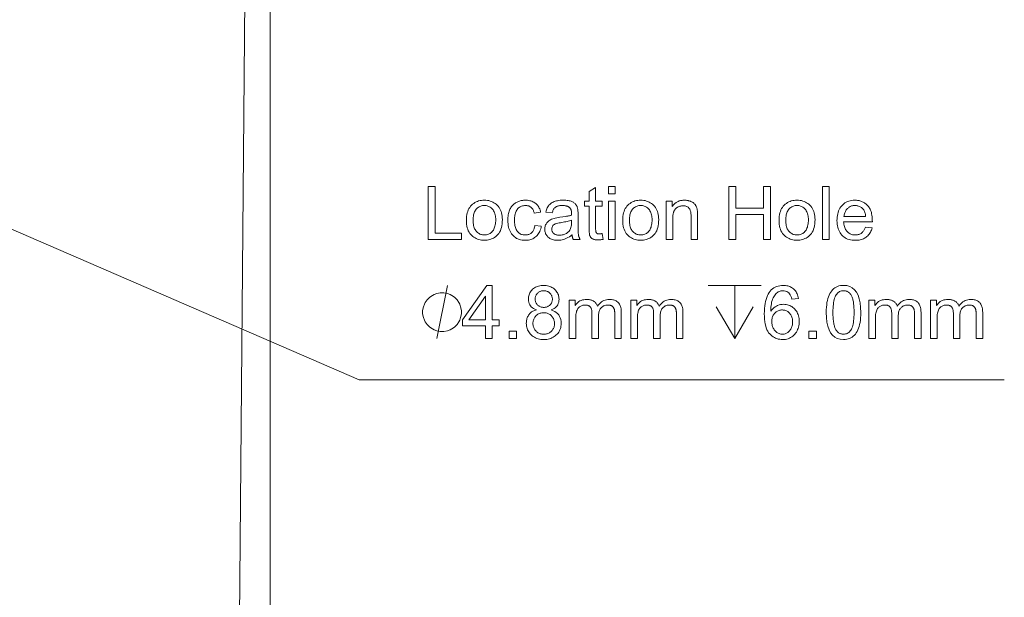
# Model space of a CAD drawing. Extents: x 0 to 841, y 0 to 594.
# Tile 15 of 88: x 353 to 400, y 387 to 414. Entities that reach past the tile are written whole.
import ezdxf

# ---------------------------------------------------------------- set-up
doc = ezdxf.new("R2010")
doc.units = 0

msp = doc.modelspace()

# ---------------------------------------------------------------- linework, layer by layer
at = {"color": 7, "lineweight": 13}
for p, q in [((365.185, 460.619), (365.185, 328.853)), ((364.247, 444.825), (363.668, 378.45))]:
    msp.add_line(p, q, dxfattribs=at)
for points in [[(313.557, 421.289), (369.374, 397.092), (399.822, 397.092)], [(373.041, 399.039), (373.541, 401.539)], [(385.852, 401.539), (388.352, 401.539)], [(387.102, 401.539), (387.102, 399.039)], [(386.227, 400.539), (387.102, 399.039), (387.977, 400.539)]]:
    msp.add_lwpolyline(points, dxfattribs=at)
for points in [[(374.201, 403.718), (372.637, 403.718), (372.637, 406.218), (372.968, 406.218), (372.968, 404.015), (374.201, 404.015)], [(380.887, 403.722), (380.86, 403.716), (380.834, 403.712), (380.809, 403.708), (380.785, 403.704), (380.762, 403.701), (380.739, 403.699), (380.717, 403.697), (380.696, 403.695), (380.676, 403.695), (380.657, 403.694), (380.618, 403.695), (380.581, 403.697), (380.546, 403.701), (380.514, 403.706), (380.483, 403.712), (380.455, 403.72), (380.429, 403.729), (380.405, 403.74), (380.383, 403.752), (380.364, 403.765), (380.346, 403.78), (380.33, 403.795), (380.315, 403.811), (380.302, 403.828), (380.29, 403.845), (380.279, 403.864), (380.27, 403.883), (380.262, 403.903), (380.256, 403.923), (380.251, 403.945), (380.247, 403.968), (380.244, 403.992), (380.241, 404.018), (380.238, 404.046), (380.236, 404.075), (380.234, 404.107), (380.233, 404.14), (380.232, 404.174), (380.231, 404.21), (380.231, 404.249), (380.231, 405.29), (380.007, 405.29), (380.007, 405.527), (380.231, 405.527), (380.231, 405.978), (380.538, 406.164), (380.538, 405.527), (380.845, 405.527), (380.845, 405.29), (380.538, 405.29), (380.538, 404.231), (380.538, 404.205), (380.539, 404.18), (380.54, 404.157), (380.542, 404.135), (380.545, 404.115), (380.548, 404.096), (380.551, 404.079), (380.556, 404.064), (380.56, 404.05), (380.566, 404.038), (380.572, 404.027), (380.581, 404.017), (380.59, 404.009), (380.602, 404.001), (380.616, 403.995), (380.631, 403.99), (380.647, 403.986), (380.666, 403.983), (380.686, 403.981), (380.708, 403.981), (380.722, 403.981), (380.735, 403.981), (380.748, 403.982), (380.762, 403.983), (380.776, 403.984), (380.789, 403.986), (380.803, 403.987), (380.817, 403.99), (380.831, 403.992), (380.845, 403.994)], [(381.459, 405.87), (381.152, 405.87), (381.152, 406.218), (381.459, 406.218)], [(388.791, 403.718), (388.459, 403.718), (388.459, 404.895), (387.159, 404.895), (387.159, 403.718), (386.829, 403.718), (386.829, 406.218), (387.159, 406.218), (387.159, 405.192), (388.459, 405.192), (388.459, 406.218), (388.791, 406.218)], [(391.554, 403.718), (391.247, 403.718), (391.247, 406.218), (391.554, 406.218)], [(375.287, 405.568), (375.359, 405.566), (375.429, 405.559), (375.496, 405.547), (375.56, 405.53), (375.622, 405.509), (375.682, 405.482), (375.739, 405.451), (375.793, 405.416), (375.845, 405.375), (375.895, 405.33), (375.941, 405.28), (375.982, 405.226), (376.018, 405.168), (376.049, 405.106), (376.076, 405.041), (376.098, 404.971), (376.115, 404.897), (376.127, 404.819), (376.134, 404.737), (376.136, 404.651), (376.134, 404.547), (376.126, 404.45), (376.113, 404.359), (376.095, 404.274), (376.071, 404.195), (376.042, 404.123), (376.008, 404.057), (375.969, 403.997), (375.925, 403.944), (375.875, 403.896), (375.823, 403.854), (375.768, 403.817), (375.713, 403.784), (375.656, 403.755), (375.598, 403.731), (375.538, 403.711), (375.477, 403.695), (375.415, 403.684), (375.352, 403.678), (375.287, 403.676), (375.219, 403.678), (375.154, 403.685), (375.089, 403.696), (375.027, 403.712), (374.967, 403.732), (374.908, 403.757), (374.851, 403.787), (374.796, 403.821), (374.743, 403.859), (374.692, 403.902), (374.644, 403.95), (374.601, 404.004), (374.563, 404.062), (374.53, 404.126), (374.503, 404.196), (374.48, 404.27), (374.462, 404.35), (374.45, 404.435), (374.442, 404.526), (374.439, 404.622), (374.442, 404.715), (374.449, 404.803), (374.461, 404.887), (374.478, 404.965), (374.5, 405.039), (374.527, 405.107), (374.559, 405.171), (374.596, 405.23), (374.637, 405.285), (374.683, 405.334), (374.733, 405.378), (374.786, 405.418), (374.84, 405.454), (374.897, 405.484), (374.956, 405.51), (375.018, 405.531), (375.082, 405.547), (375.148, 405.559), (375.216, 405.566)], [(375.287, 403.928), (375.338, 403.93), (375.387, 403.936), (375.433, 403.945), (375.477, 403.959), (375.518, 403.977), (375.557, 403.998), (375.593, 404.023), (375.626, 404.052), (375.658, 404.085), (375.686, 404.122), (375.712, 404.162), (375.735, 404.205), (375.756, 404.25), (375.773, 404.297), (375.788, 404.347), (375.801, 404.4), (375.81, 404.455), (375.817, 404.512), (375.821, 404.572), (375.822, 404.634), (375.821, 404.7), (375.816, 404.763), (375.809, 404.822), (375.798, 404.879), (375.784, 404.931), (375.767, 404.981), (375.747, 405.027), (375.724, 405.07), (375.697, 405.109), (375.668, 405.146), (375.637, 405.178), (375.604, 405.207), (375.569, 405.233), (375.533, 405.256), (375.496, 405.275), (375.457, 405.29), (375.417, 405.302), (375.375, 405.311), (375.332, 405.316), (375.287, 405.318), (375.241, 405.316), (375.197, 405.311), (375.154, 405.302), (375.113, 405.29), (375.074, 405.274), (375.037, 405.255), (375.001, 405.232), (374.967, 405.206), (374.934, 405.176), (374.903, 405.143), (374.875, 405.106), (374.849, 405.066), (374.827, 405.023), (374.807, 404.976), (374.791, 404.925), (374.777, 404.871), (374.767, 404.814), (374.759, 404.754), (374.755, 404.689), (374.753, 404.622), (374.755, 404.555), (374.759, 404.491), (374.767, 404.431), (374.778, 404.374), (374.791, 404.32), (374.808, 404.27), (374.828, 404.223), (374.851, 404.179), (374.877, 404.139), (374.906, 404.103), (374.937, 404.069), (374.97, 404.04), (375.004, 404.014), (375.04, 403.991), (375.077, 403.972), (375.116, 403.956), (375.157, 403.944), (375.199, 403.935), (375.242, 403.93)], [(377.975, 404.344), (377.961, 404.277), (377.945, 404.213), (377.925, 404.153), (377.902, 404.097), (377.877, 404.044), (377.848, 403.995), (377.816, 403.95), (377.781, 403.909), (377.743, 403.871), (377.702, 403.837), (377.659, 403.806), (377.614, 403.779), (377.569, 403.754), (377.522, 403.734), (377.475, 403.716), (377.426, 403.701), (377.376, 403.69), (377.325, 403.682), (377.272, 403.677), (377.219, 403.676), (377.142, 403.678), (377.069, 403.686), (376.999, 403.699), (376.933, 403.717), (376.87, 403.74), (376.811, 403.769), (376.755, 403.802), (376.703, 403.841), (376.655, 403.885), (376.61, 403.934), (376.57, 403.987), (376.533, 404.044), (376.501, 404.104), (376.473, 404.167), (376.449, 404.234), (376.43, 404.304), (376.415, 404.378), (376.404, 404.455), (376.398, 404.535), (376.395, 404.619), (376.397, 404.688), (376.4, 404.754), (376.407, 404.818), (376.415, 404.878), (376.426, 404.936), (376.44, 404.992), (376.456, 405.044), (376.475, 405.093), (376.496, 405.14), (376.519, 405.184), (376.544, 405.225), (376.571, 405.264), (376.599, 405.3), (376.628, 405.334), (376.658, 405.365), (376.69, 405.393), (376.723, 405.419), (376.757, 405.443), (376.792, 405.464), (376.829, 405.482), (376.866, 405.499), (376.904, 405.513), (376.942, 405.526), (376.98, 405.537), (377.019, 405.547), (377.058, 405.555), (377.098, 405.561), (377.138, 405.565), (377.178, 405.568), (377.219, 405.568), (377.274, 405.567), (377.328, 405.563), (377.38, 405.555), (377.43, 405.545), (377.479, 405.532), (377.526, 405.516), (377.571, 405.497), (377.615, 405.476), (377.657, 405.451), (377.697, 405.423), (377.736, 405.393), (377.771, 405.36), (377.803, 405.324), (377.832, 405.286), (377.858, 405.244), (377.881, 405.2), (377.901, 405.154), (377.918, 405.104), (377.931, 405.052), (377.942, 404.997), (377.645, 404.951), (377.636, 404.987), (377.625, 405.02), (377.613, 405.052), (377.599, 405.083), (377.585, 405.111), (377.57, 405.138), (377.553, 405.162), (377.535, 405.185), (377.516, 405.206), (377.496, 405.226), (377.475, 405.243), (377.453, 405.259), (377.429, 405.273), (377.405, 405.285), (377.379, 405.295), (377.352, 405.303), (377.324, 405.309), (377.295, 405.314), (377.264, 405.317), (377.233, 405.318), (377.183, 405.316), (377.135, 405.31), (377.089, 405.301), (377.047, 405.289), (377.006, 405.272), (376.969, 405.252), (376.933, 405.228), (376.9, 405.201), (376.87, 405.17), (376.842, 405.135), (376.817, 405.097), (376.794, 405.056), (376.774, 405.013), (376.757, 404.966), (376.742, 404.917), (376.731, 404.864), (376.721, 404.809), (376.715, 404.751), (376.711, 404.689), (376.709, 404.625), (376.711, 404.56), (376.714, 404.498), (376.721, 404.439), (376.73, 404.382), (376.742, 404.329), (376.756, 404.279), (376.773, 404.232), (376.793, 404.188), (376.815, 404.147), (376.84, 404.109), (376.867, 404.075), (376.896, 404.044), (376.928, 404.017), (376.962, 403.993), (376.999, 403.973), (377.038, 403.957), (377.079, 403.944), (377.122, 403.935), (377.168, 403.93), (377.216, 403.928), (377.254, 403.929), (377.291, 403.932), (377.327, 403.938), (377.36, 403.946), (377.392, 403.956), (377.423, 403.969), (377.451, 403.983), (377.478, 404), (377.503, 404.02), (377.527, 404.041), (377.549, 404.065), (377.569, 404.091), (377.587, 404.12), (377.604, 404.15), (377.619, 404.183), (377.633, 404.218), (377.644, 404.256), (377.654, 404.295), (377.663, 404.337), (377.669, 404.382)], [(379.808, 403.718), (379.486, 403.718), (379.477, 403.736), (379.469, 403.754), (379.461, 403.774), (379.454, 403.795), (379.448, 403.817), (379.442, 403.839), (379.436, 403.863), (379.431, 403.888), (379.426, 403.914), (379.422, 403.942), (379.36, 403.891), (379.297, 403.846), (379.233, 403.806), (379.168, 403.771), (379.101, 403.742), (379.034, 403.718), (378.966, 403.699), (378.897, 403.686), (378.827, 403.678), (378.756, 403.676), (378.7, 403.677), (378.646, 403.681), (378.595, 403.688), (378.546, 403.698), (378.499, 403.711), (378.455, 403.727), (378.414, 403.746), (378.375, 403.767), (378.338, 403.792), (378.304, 403.819), (378.272, 403.848), (378.244, 403.88), (378.219, 403.913), (378.198, 403.948), (378.18, 403.985), (378.165, 404.024), (378.153, 404.064), (378.145, 404.107), (378.14, 404.151), (378.138, 404.197), (378.14, 404.242), (378.145, 404.284), (378.153, 404.325), (378.164, 404.365), (378.178, 404.403), (378.196, 404.439), (378.216, 404.474), (378.24, 404.507), (378.267, 404.538), (378.298, 404.568), (378.332, 404.596), (378.371, 404.623), (378.415, 404.647), (378.463, 404.669), (378.516, 404.69), (378.574, 404.708), (378.636, 404.724), (378.703, 404.739), (378.775, 404.751), (378.851, 404.762), (379.138, 404.804), (379.169, 404.81), (379.199, 404.815), (379.229, 404.821), (379.257, 404.827), (379.284, 404.833), (379.31, 404.839), (379.334, 404.846), (379.358, 404.853), (379.381, 404.86), (379.402, 404.868), (379.402, 404.894), (379.402, 404.92), (379.401, 404.943), (379.401, 404.965), (379.4, 404.985), (379.399, 405.004), (379.398, 405.021), (379.396, 405.037), (379.395, 405.051), (379.393, 405.063), (379.391, 405.074), (379.389, 405.086), (379.385, 405.097), (379.381, 405.109), (379.377, 405.121), (379.371, 405.133), (379.365, 405.145), (379.358, 405.157), (379.351, 405.169), (379.343, 405.181), (379.334, 405.193), (379.324, 405.205), (379.314, 405.216), (379.302, 405.227), (379.289, 405.237), (379.275, 405.246), (379.26, 405.256), (379.244, 405.264), (379.227, 405.272), (379.209, 405.28), (379.19, 405.287), (379.17, 405.294), (379.148, 405.299), (379.125, 405.304), (379.101, 405.308), (379.076, 405.312), (379.049, 405.314), (379.022, 405.316), (378.992, 405.317), (378.962, 405.318), (378.923, 405.317), (378.886, 405.315), (378.851, 405.311), (378.817, 405.306), (378.785, 405.299), (378.754, 405.291), (378.726, 405.282), (378.698, 405.271), (378.673, 405.258), (378.649, 405.244), (378.627, 405.228), (378.606, 405.21), (378.587, 405.189), (378.569, 405.166), (378.552, 405.14), (378.537, 405.111), (378.523, 405.08), (378.511, 405.046), (378.501, 405.01), (378.491, 404.972), (378.191, 405.011), (378.203, 405.065), (378.217, 405.116), (378.235, 405.165), (378.256, 405.211), (378.279, 405.254), (378.306, 405.295), (378.336, 405.332), (378.37, 405.367), (378.406, 405.399), (378.445, 405.429), (378.488, 405.455), (378.533, 405.479), (378.582, 405.5), (378.634, 405.518), (378.688, 405.533), (378.746, 405.546), (378.807, 405.556), (378.871, 405.563), (378.938, 405.567), (379.008, 405.568), (379.071, 405.567), (379.131, 405.565), (379.188, 405.56), (379.241, 405.553), (379.29, 405.544), (379.337, 405.534), (379.379, 405.521), (379.418, 405.507), (379.454, 405.49), (379.486, 405.472), (379.516, 405.452), (379.543, 405.432), (379.567, 405.411), (379.59, 405.389), (379.61, 405.366), (379.627, 405.342), (379.642, 405.318), (379.655, 405.292), (379.666, 405.266), (379.674, 405.239), (379.681, 405.211), (379.687, 405.182), (379.692, 405.15), (379.696, 405.118), (379.7, 405.083), (379.703, 405.047), (379.706, 405.01), (379.708, 404.971), (379.709, 404.93), (379.709, 404.888), (379.709, 404.475), (379.709, 404.402), (379.71, 404.334), (379.71, 404.272), (379.711, 404.214), (379.713, 404.16), (379.714, 404.112), (379.716, 404.069), (379.718, 404.031), (379.721, 403.998), (379.723, 403.97), (379.727, 403.944), (379.731, 403.918), (379.737, 403.893), (379.744, 403.868), (379.752, 403.842), (379.761, 403.817), (379.771, 403.792), (379.782, 403.767), (379.794, 403.743)], [(381.459, 403.718), (381.152, 403.718), (381.152, 405.527), (381.459, 405.527)], [(382.664, 405.568), (382.736, 405.566), (382.806, 405.559), (382.873, 405.547), (382.938, 405.53), (383, 405.509), (383.059, 405.482), (383.116, 405.451), (383.171, 405.416), (383.223, 405.375), (383.272, 405.33), (383.318, 405.28), (383.359, 405.226), (383.395, 405.168), (383.427, 405.106), (383.453, 405.041), (383.475, 404.971), (383.492, 404.897), (383.504, 404.819), (383.511, 404.737), (383.513, 404.651), (383.511, 404.547), (383.503, 404.45), (383.49, 404.359), (383.472, 404.274), (383.448, 404.195), (383.42, 404.123), (383.386, 404.057), (383.346, 403.997), (383.302, 403.944), (383.253, 403.896), (383.2, 403.854), (383.146, 403.817), (383.09, 403.784), (383.033, 403.755), (382.975, 403.731), (382.916, 403.711), (382.855, 403.695), (382.793, 403.684), (382.729, 403.678), (382.664, 403.676), (382.597, 403.678), (382.531, 403.685), (382.467, 403.696), (382.404, 403.712), (382.344, 403.732), (382.285, 403.757), (382.229, 403.787), (382.174, 403.821), (382.12, 403.859), (382.069, 403.902), (382.021, 403.95), (381.978, 404.004), (381.94, 404.062), (381.908, 404.126), (381.88, 404.196), (381.857, 404.27), (381.839, 404.35), (381.827, 404.435), (381.819, 404.526), (381.817, 404.622), (381.819, 404.715), (381.826, 404.803), (381.839, 404.887), (381.856, 404.965), (381.878, 405.039), (381.904, 405.107), (381.936, 405.171), (381.973, 405.23), (382.014, 405.285), (382.061, 405.334), (382.11, 405.378), (382.163, 405.418), (382.217, 405.454), (382.274, 405.484), (382.333, 405.51), (382.395, 405.531), (382.459, 405.547), (382.525, 405.559), (382.593, 405.566)], [(382.664, 403.928), (382.715, 403.93), (382.764, 403.936), (382.81, 403.945), (382.854, 403.959), (382.895, 403.977), (382.934, 403.998), (382.97, 404.023), (383.004, 404.052), (383.035, 404.085), (383.063, 404.122), (383.089, 404.162), (383.112, 404.205), (383.133, 404.25), (383.151, 404.297), (383.166, 404.347), (383.178, 404.4), (383.187, 404.455), (383.194, 404.512), (383.198, 404.572), (383.2, 404.634), (383.198, 404.7), (383.194, 404.763), (383.186, 404.822), (383.175, 404.879), (383.161, 404.931), (383.144, 404.981), (383.124, 405.027), (383.101, 405.07), (383.075, 405.109), (383.045, 405.146), (383.014, 405.178), (382.981, 405.207), (382.946, 405.233), (382.91, 405.256), (382.873, 405.275), (382.834, 405.29), (382.794, 405.302), (382.752, 405.311), (382.709, 405.316), (382.664, 405.318), (382.618, 405.316), (382.574, 405.311), (382.532, 405.302), (382.491, 405.29), (382.452, 405.274), (382.414, 405.255), (382.378, 405.232), (382.344, 405.206), (382.311, 405.176), (382.281, 405.143), (382.252, 405.106), (382.227, 405.066), (382.204, 405.023), (382.184, 404.976), (382.168, 404.925), (382.154, 404.871), (382.144, 404.814), (382.136, 404.754), (382.132, 404.689), (382.13, 404.622), (382.132, 404.555), (382.137, 404.491), (382.144, 404.431), (382.155, 404.374), (382.169, 404.32), (382.185, 404.27), (382.205, 404.223), (382.228, 404.179), (382.254, 404.139), (382.283, 404.103), (382.314, 404.069), (382.347, 404.04), (382.382, 404.014), (382.417, 403.991), (382.455, 403.972), (382.494, 403.956), (382.534, 403.944), (382.576, 403.935), (382.619, 403.93)], [(385.348, 403.718), (385.04, 403.718), (385.04, 404.818), (385.039, 404.872), (385.036, 404.922), (385.031, 404.969), (385.024, 405.013), (385.015, 405.053), (385.004, 405.089), (384.991, 405.122), (384.976, 405.151), (384.959, 405.178), (384.94, 405.2), (384.919, 405.22), (384.897, 405.238), (384.873, 405.253), (384.848, 405.267), (384.821, 405.278), (384.792, 405.287), (384.762, 405.295), (384.731, 405.3), (384.698, 405.303), (384.663, 405.304), (384.636, 405.303), (384.609, 405.301), (384.582, 405.298), (384.556, 405.293), (384.53, 405.287), (384.504, 405.28), (384.479, 405.271), (384.454, 405.262), (384.429, 405.25), (384.405, 405.238), (384.381, 405.224), (384.359, 405.209), (384.338, 405.193), (384.318, 405.176), (384.3, 405.157), (384.284, 405.138), (384.268, 405.118), (384.255, 405.096), (384.242, 405.074), (384.231, 405.05), (384.222, 405.025), (384.213, 404.998), (384.205, 404.968), (384.199, 404.937), (384.193, 404.904), (384.188, 404.868), (384.185, 404.831), (384.182, 404.792), (384.181, 404.751), (384.18, 404.707), (384.18, 403.718), (383.873, 403.718), (383.873, 405.527), (384.15, 405.527), (384.15, 405.272), (384.156, 405.272), (384.176, 405.301), (384.197, 405.328), (384.219, 405.354), (384.241, 405.379), (384.265, 405.401), (384.289, 405.423), (384.315, 405.443), (384.341, 405.462), (384.368, 405.479), (384.396, 405.494), (384.425, 405.508), (384.455, 405.521), (384.485, 405.532), (384.517, 405.542), (384.55, 405.55), (384.583, 405.557), (384.617, 405.562), (384.653, 405.565), (384.689, 405.568), (384.726, 405.568), (384.755, 405.568), (384.783, 405.566), (384.812, 405.564), (384.84, 405.56), (384.868, 405.556), (384.897, 405.55), (384.925, 405.543), (384.953, 405.536), (384.981, 405.527), (385.009, 405.517), (385.036, 405.507), (385.063, 405.495), (385.087, 405.482), (385.111, 405.468), (385.134, 405.453), (385.155, 405.437), (385.175, 405.421), (385.194, 405.403), (385.212, 405.384), (385.228, 405.364), (385.243, 405.343), (385.258, 405.322), (385.27, 405.301), (385.282, 405.28), (385.293, 405.258), (385.302, 405.236), (385.31, 405.214), (385.317, 405.191), (385.323, 405.169), (385.328, 405.146), (385.332, 405.121), (385.335, 405.096), (385.338, 405.069), (385.341, 405.04), (385.343, 405.009), (385.345, 404.977), (385.347, 404.943), (385.348, 404.908), (385.348, 404.87), (385.348, 404.832)], [(390.041, 405.568), (390.114, 405.566), (390.183, 405.559), (390.25, 405.547), (390.315, 405.53), (390.377, 405.509), (390.436, 405.482), (390.493, 405.451), (390.548, 405.416), (390.6, 405.375), (390.649, 405.33), (390.695, 405.28), (390.736, 405.226), (390.772, 405.168), (390.804, 405.106), (390.83, 405.041), (390.852, 404.971), (390.869, 404.897), (390.881, 404.819), (390.888, 404.737), (390.891, 404.651), (390.888, 404.547), (390.88, 404.45), (390.867, 404.359), (390.849, 404.274), (390.825, 404.195), (390.797, 404.123), (390.763, 404.057), (390.724, 403.997), (390.679, 403.944), (390.63, 403.896), (390.577, 403.854), (390.523, 403.817), (390.467, 403.784), (390.41, 403.755), (390.352, 403.731), (390.293, 403.711), (390.232, 403.695), (390.17, 403.684), (390.106, 403.678), (390.041, 403.676), (389.974, 403.678), (389.908, 403.685), (389.844, 403.696), (389.782, 403.712), (389.721, 403.732), (389.663, 403.757), (389.606, 403.787), (389.551, 403.821), (389.498, 403.859), (389.446, 403.902), (389.398, 403.95), (389.355, 404.004), (389.318, 404.062), (389.285, 404.126), (389.257, 404.196), (389.234, 404.27), (389.217, 404.35), (389.204, 404.435), (389.196, 404.526), (389.194, 404.622), (389.196, 404.715), (389.204, 404.803), (389.216, 404.887), (389.233, 404.965), (389.255, 405.039), (389.282, 405.107), (389.313, 405.171), (389.35, 405.23), (389.391, 405.285), (389.438, 405.334), (389.488, 405.378), (389.54, 405.418), (389.595, 405.454), (389.651, 405.484), (389.711, 405.51), (389.772, 405.531), (389.836, 405.547), (389.902, 405.559), (389.971, 405.566)], [(390.041, 403.928), (390.093, 403.93), (390.141, 403.936), (390.188, 403.945), (390.231, 403.959), (390.273, 403.977), (390.311, 403.998), (390.347, 404.023), (390.381, 404.052), (390.412, 404.085), (390.44, 404.122), (390.466, 404.162), (390.49, 404.205), (390.51, 404.25), (390.528, 404.297), (390.543, 404.347), (390.555, 404.4), (390.565, 404.455), (390.571, 404.512), (390.576, 404.572), (390.577, 404.634), (390.575, 404.7), (390.571, 404.763), (390.563, 404.822), (390.552, 404.879), (390.538, 404.931), (390.521, 404.981), (390.501, 405.027), (390.478, 405.07), (390.452, 405.109), (390.423, 405.146), (390.391, 405.178), (390.358, 405.207), (390.323, 405.233), (390.288, 405.256), (390.25, 405.275), (390.211, 405.29), (390.171, 405.302), (390.129, 405.311), (390.086, 405.316), (390.041, 405.318), (389.996, 405.316), (389.951, 405.311), (389.909, 405.302), (389.868, 405.29), (389.829, 405.274), (389.791, 405.255), (389.755, 405.232), (389.721, 405.206), (389.689, 405.176), (389.658, 405.143), (389.629, 405.106), (389.604, 405.066), (389.581, 405.023), (389.562, 404.976), (389.545, 404.925), (389.532, 404.871), (389.521, 404.814), (389.514, 404.754), (389.509, 404.689), (389.508, 404.622), (389.509, 404.555), (389.514, 404.491), (389.521, 404.431), (389.532, 404.374), (389.546, 404.32), (389.563, 404.27), (389.582, 404.223), (389.605, 404.179), (389.631, 404.139), (389.66, 404.103), (389.692, 404.069), (389.724, 404.04), (389.759, 404.014), (389.795, 403.991), (389.832, 403.972), (389.871, 403.956), (389.911, 403.944), (389.953, 403.935), (389.997, 403.93)], [(393.595, 404.545), (392.24, 404.545), (392.245, 404.487), (392.252, 404.431), (392.263, 404.378), (392.276, 404.328), (392.292, 404.28), (392.31, 404.236), (392.331, 404.194), (392.355, 404.156), (392.382, 404.12), (392.411, 404.086), (392.442, 404.056), (392.475, 404.029), (392.509, 404.006), (392.545, 403.985), (392.583, 403.968), (392.621, 403.953), (392.662, 403.942), (392.704, 403.934), (392.747, 403.929), (392.792, 403.928), (392.827, 403.929), (392.86, 403.932), (392.892, 403.936), (392.924, 403.943), (392.954, 403.951), (392.983, 403.961), (393.01, 403.973), (393.037, 403.987), (393.063, 404.003), (393.087, 404.021), (393.11, 404.04), (393.133, 404.062), (393.154, 404.085), (393.174, 404.11), (393.192, 404.137), (393.21, 404.166), (393.227, 404.197), (393.242, 404.23), (393.256, 404.265), (393.27, 404.301), (393.585, 404.262), (393.568, 404.207), (393.549, 404.154), (393.528, 404.104), (393.503, 404.057), (393.476, 404.012), (393.447, 403.97), (393.415, 403.93), (393.38, 403.893), (393.343, 403.859), (393.304, 403.827), (393.262, 403.798), (393.218, 403.773), (393.172, 403.75), (393.124, 403.73), (393.074, 403.713), (393.021, 403.7), (392.967, 403.689), (392.911, 403.682), (392.853, 403.677), (392.792, 403.676), (392.712, 403.678), (392.636, 403.685), (392.564, 403.698), (392.495, 403.715), (392.429, 403.738), (392.367, 403.765), (392.309, 403.798), (392.254, 403.835), (392.203, 403.878), (392.155, 403.925), (392.112, 403.977), (392.073, 404.033), (392.038, 404.092), (392.008, 404.155), (391.983, 404.221), (391.963, 404.291), (391.946, 404.365), (391.935, 404.442), (391.928, 404.524), (391.926, 404.608), (391.928, 404.692), (391.935, 404.773), (391.946, 404.851), (391.961, 404.925), (391.981, 404.996), (392.006, 405.064), (392.035, 405.128), (392.068, 405.189), (392.106, 405.248), (392.148, 405.302), (392.195, 405.353), (392.245, 405.398), (392.298, 405.438), (392.355, 405.473), (392.416, 405.502), (392.481, 405.526), (392.549, 405.544), (392.621, 405.558), (392.696, 405.566), (392.775, 405.568), (392.814, 405.568), (392.854, 405.565), (392.892, 405.561), (392.931, 405.555), (392.969, 405.547), (393.007, 405.537), (393.045, 405.526), (393.082, 405.513), (393.119, 405.498), (393.156, 405.481), (393.192, 405.463), (393.227, 405.442), (393.261, 405.418), (393.294, 405.392), (393.326, 405.364), (393.356, 405.333), (393.386, 405.3), (393.414, 405.264), (393.441, 405.226), (393.467, 405.186), (393.492, 405.142), (393.513, 405.093), (393.533, 405.04), (393.549, 404.983), (393.563, 404.921), (393.575, 404.855), (393.584, 404.784), (393.59, 404.709), (393.594, 404.629)], [(393.28, 404.798), (393.275, 404.851), (393.267, 404.902), (393.257, 404.949), (393.243, 404.994), (393.228, 405.035), (393.209, 405.074), (393.188, 405.109), (393.164, 405.141), (393.138, 405.17), (393.108, 405.196), (393.078, 405.219), (393.046, 405.24), (393.014, 405.258), (392.982, 405.274), (392.949, 405.287), (392.915, 405.298), (392.881, 405.307), (392.846, 405.313), (392.811, 405.316), (392.775, 405.318), (392.733, 405.316), (392.692, 405.312), (392.652, 405.305), (392.614, 405.295), (392.578, 405.281), (392.543, 405.266), (392.509, 405.247), (392.478, 405.225), (392.447, 405.2), (392.419, 405.173), (392.392, 405.143), (392.367, 405.111), (392.345, 405.078), (392.326, 405.043), (392.308, 405.007), (392.293, 404.968), (392.281, 404.928), (392.27, 404.886), (392.262, 404.843), (392.257, 404.798)], [(379.402, 404.515), (379.402, 404.625), (379.353, 404.61), (379.301, 404.595), (379.248, 404.58), (379.192, 404.567), (379.135, 404.554), (379.075, 404.541), (379.013, 404.529), (378.948, 404.518), (378.882, 404.508), (378.814, 404.498), (378.748, 404.487), (378.688, 404.472), (378.636, 404.452), (378.591, 404.429), (378.553, 404.401), (378.521, 404.37), (378.497, 404.334), (378.48, 404.295), (378.469, 404.252), (378.466, 404.204), (378.467, 404.18), (378.469, 404.156), (378.474, 404.133), (378.481, 404.112), (378.489, 404.091), (378.5, 404.07), (378.512, 404.051), (378.526, 404.033), (378.542, 404.015), (378.56, 403.999), (378.579, 403.983), (378.6, 403.97), (378.623, 403.957), (378.648, 403.947), (378.674, 403.938), (378.702, 403.931), (378.731, 403.925), (378.762, 403.921), (378.795, 403.918), (378.829, 403.918), (378.874, 403.919), (378.918, 403.923), (378.96, 403.93), (379.002, 403.939), (379.042, 403.952), (379.082, 403.966), (379.12, 403.984), (379.157, 404.004), (379.194, 404.027), (379.229, 404.053), (379.262, 404.082), (379.291, 404.115), (379.317, 404.152), (379.34, 404.192), (379.359, 404.236), (379.374, 404.284), (379.386, 404.336), (379.395, 404.392), (379.4, 404.451)], [(375.988, 399.636), (375.65, 399.636), (375.65, 399.039), (375.343, 399.039), (375.343, 399.636), (374.261, 399.636), (374.261, 399.919), (375.398, 401.539), (375.65, 401.539), (375.65, 399.919), (375.988, 399.919)], [(378.444, 400.391), (378.533, 400.358), (378.613, 400.317), (378.683, 400.27), (378.744, 400.217), (378.795, 400.156), (378.838, 400.089), (378.87, 400.015), (378.894, 399.934), (378.908, 399.846), (378.913, 399.752), (378.91, 399.688), (378.903, 399.627), (378.892, 399.568), (378.876, 399.511), (378.855, 399.456), (378.83, 399.403), (378.8, 399.352), (378.765, 399.304), (378.726, 399.257), (378.682, 399.213), (378.635, 399.172), (378.585, 399.135), (378.532, 399.102), (378.477, 399.074), (378.419, 399.05), (378.359, 399.031), (378.296, 399.016), (378.23, 399.005), (378.162, 398.998), (378.091, 398.996), (378.019, 398.998), (377.95, 399.005), (377.884, 399.016), (377.82, 399.031), (377.76, 399.051), (377.702, 399.075), (377.646, 399.103), (377.594, 399.136), (377.544, 399.173), (377.496, 399.214), (377.453, 399.259), (377.414, 399.306), (377.379, 399.355), (377.35, 399.407), (377.324, 399.46), (377.304, 399.516), (377.288, 399.574), (377.276, 399.635), (377.269, 399.697), (377.267, 399.762), (377.268, 399.809), (377.272, 399.854), (377.279, 399.899), (377.288, 399.942), (377.299, 399.984), (377.313, 400.025), (377.33, 400.064), (377.349, 400.103), (377.371, 400.14), (377.396, 400.176), (377.422, 400.21), (377.451, 400.242), (377.481, 400.27), (377.513, 400.296), (377.547, 400.319), (377.582, 400.339), (377.62, 400.356), (377.659, 400.37), (377.7, 400.382), (377.743, 400.391), (377.743, 400.398), (377.672, 400.424), (377.608, 400.455), (377.551, 400.492), (377.503, 400.535), (377.461, 400.582), (377.428, 400.636), (377.401, 400.695), (377.383, 400.759), (377.371, 400.829), (377.368, 400.904), (377.37, 400.959), (377.376, 401.011), (377.385, 401.062), (377.399, 401.111), (377.417, 401.158), (377.439, 401.203), (377.465, 401.246), (377.494, 401.288), (377.528, 401.328), (377.565, 401.366), (377.606, 401.401), (377.649, 401.432), (377.695, 401.46), (377.743, 401.484), (377.794, 401.504), (377.847, 401.521), (377.903, 401.534), (377.961, 401.543), (378.021, 401.549), (378.084, 401.551), (378.148, 401.549), (378.209, 401.543), (378.268, 401.533), (378.324, 401.52), (378.378, 401.503), (378.43, 401.482), (378.478, 401.457), (378.525, 401.428), (378.569, 401.396), (378.61, 401.36), (378.648, 401.321), (378.682, 401.28), (378.712, 401.238), (378.738, 401.194), (378.76, 401.149), (378.778, 401.102), (378.792, 401.053), (378.802, 401.003), (378.808, 400.951), (378.81, 400.898), (378.807, 400.826), (378.796, 400.76), (378.777, 400.698), (378.752, 400.641), (378.719, 400.588), (378.678, 400.541), (378.631, 400.498), (378.576, 400.46), (378.513, 400.427), (378.444, 400.398)], [(388.809, 400.328), (388.853, 400.391), (388.9, 400.447), (388.952, 400.497), (389.006, 400.54), (389.065, 400.576), (389.127, 400.606), (389.192, 400.629), (389.262, 400.646), (389.334, 400.655), (389.411, 400.659), (389.471, 400.657), (389.53, 400.65), (389.586, 400.638), (389.641, 400.622), (389.695, 400.602), (389.746, 400.577), (389.795, 400.548), (389.843, 400.514), (389.889, 400.475), (389.932, 400.432), (389.973, 400.385), (390.01, 400.336), (390.042, 400.285), (390.07, 400.23), (390.094, 400.174), (390.113, 400.114), (390.128, 400.053), (390.139, 399.988), (390.145, 399.922), (390.147, 399.852), (390.145, 399.782), (390.139, 399.714), (390.128, 399.648), (390.113, 399.584), (390.094, 399.522), (390.07, 399.463), (390.042, 399.405), (390.01, 399.35), (389.974, 399.297), (389.933, 399.246), (389.889, 399.198), (389.842, 399.156), (389.792, 399.118), (389.74, 399.086), (389.684, 399.059), (389.626, 399.036), (389.565, 399.019), (389.501, 399.006), (389.434, 398.999), (389.365, 398.996), (389.294, 398.999), (389.225, 399.007), (389.158, 399.02), (389.094, 399.039), (389.031, 399.063), (388.971, 399.092), (388.913, 399.126), (388.857, 399.166), (388.803, 399.212), (388.751, 399.262), (388.703, 399.319), (388.66, 399.385), (388.622, 399.459), (388.589, 399.541), (388.562, 399.632), (388.539, 399.731), (388.521, 399.838), (388.508, 399.953), (388.501, 400.077), (388.498, 400.209), (388.501, 400.339), (388.507, 400.463), (388.519, 400.58), (388.535, 400.69), (388.556, 400.794), (388.581, 400.891), (388.611, 400.982), (388.645, 401.066), (388.684, 401.143), (388.728, 401.214), (388.776, 401.278), (388.828, 401.335), (388.884, 401.386), (388.944, 401.429), (389.008, 401.466), (389.077, 401.497), (389.149, 401.52), (389.226, 401.537), (389.307, 401.547), (389.392, 401.551), (389.447, 401.549), (389.501, 401.544), (389.553, 401.537), (389.603, 401.526), (389.651, 401.511), (389.698, 401.494), (389.743, 401.474), (389.786, 401.45), (389.828, 401.424), (389.868, 401.394), (389.905, 401.361), (389.939, 401.325), (389.971, 401.286), (389.999, 401.244), (390.024, 401.199), (390.046, 401.151), (390.065, 401.1), (390.082, 401.046), (390.095, 400.988), (390.105, 400.928), (389.798, 400.901), (389.778, 400.976), (389.754, 401.044), (389.725, 401.104), (389.69, 401.155), (389.65, 401.199), (389.605, 401.235), (389.555, 401.263), (389.5, 401.282), (389.44, 401.294), (389.375, 401.298), (389.328, 401.296), (389.283, 401.289), (389.24, 401.277), (389.197, 401.261), (389.156, 401.24), (389.116, 401.214), (389.078, 401.184), (389.041, 401.149), (389.005, 401.109), (388.971, 401.065), (388.939, 401.015), (388.91, 400.96), (388.885, 400.9), (388.863, 400.835), (388.844, 400.764), (388.829, 400.687), (388.817, 400.606), (388.809, 400.518), (388.803, 400.426), (388.802, 400.328)], [(392.235, 401.551), (392.389, 401.538), (392.528, 401.5), (392.65, 401.436), (392.756, 401.346), (392.846, 401.231), (392.919, 401.09), (392.976, 400.924), (393.017, 400.732), (393.042, 400.515), (393.05, 400.272), (393.048, 400.146), (393.041, 400.026), (393.031, 399.914), (393.016, 399.808), (392.997, 399.708), (392.974, 399.616), (392.947, 399.529), (392.915, 399.45), (392.879, 399.377), (392.839, 399.311), (392.795, 399.251), (392.748, 399.197), (392.696, 399.15), (392.641, 399.109), (392.583, 399.075), (392.52, 399.046), (392.454, 399.024), (392.385, 399.009), (392.312, 398.999), (392.235, 398.996), (392.08, 399.009), (391.942, 399.047), (391.82, 399.111), (391.714, 399.2), (391.625, 399.315), (391.551, 399.455), (391.494, 399.621), (391.454, 399.812), (391.429, 400.029), (391.421, 400.272), (391.423, 400.398), (391.43, 400.517), (391.44, 400.63), (391.455, 400.736), (391.474, 400.836), (391.497, 400.928), (391.524, 401.015), (391.556, 401.095), (391.592, 401.168), (391.632, 401.234), (391.676, 401.294), (391.723, 401.348), (391.774, 401.396), (391.829, 401.437), (391.888, 401.472), (391.95, 401.5), (392.016, 401.522), (392.085, 401.538), (392.158, 401.547)], [(374.208, 400.289), (374.208, 400.372), (374.166, 400.539), (374.124, 400.664), (374.083, 400.747), (373.999, 400.872), (373.874, 400.997), (373.749, 401.08), (373.666, 401.122), (373.541, 401.164), (373.374, 401.205), (373.291, 401.205), (373.208, 401.205), (373.041, 401.164), (372.916, 401.122), (372.833, 401.08), (372.708, 400.997), (372.583, 400.872), (372.499, 400.747), (372.458, 400.664), (372.416, 400.539), (372.374, 400.372), (372.374, 400.289), (372.374, 400.205), (372.416, 400.039), (372.458, 399.914), (372.499, 399.83), (372.583, 399.705), (372.708, 399.58), (372.833, 399.497), (372.916, 399.455), (373.041, 399.414), (373.208, 399.372), (373.291, 399.372), (373.374, 399.372), (373.541, 399.414), (373.666, 399.455), (373.749, 399.497), (373.874, 399.58), (373.999, 399.705), (374.083, 399.83), (374.124, 399.914), (374.166, 400.039), (374.208, 400.205)], [(375.343, 399.919), (375.343, 401.048), (375.337, 401.048), (374.561, 399.919)], [(378.091, 400.512), (378.125, 400.513), (378.157, 400.517), (378.189, 400.522), (378.22, 400.53), (378.249, 400.54), (378.277, 400.552), (378.305, 400.566), (378.331, 400.583), (378.356, 400.601), (378.38, 400.622), (378.402, 400.645), (378.422, 400.668), (378.439, 400.693), (378.454, 400.719), (378.467, 400.746), (378.478, 400.774), (378.486, 400.803), (378.492, 400.834), (378.495, 400.865), (378.497, 400.898), (378.495, 400.931), (378.492, 400.963), (378.486, 400.994), (378.478, 401.024), (378.467, 401.053), (378.454, 401.081), (378.438, 401.108), (378.421, 401.134), (378.401, 401.159), (378.378, 401.182), (378.354, 401.204), (378.328, 401.224), (378.302, 401.241), (378.275, 401.257), (378.246, 401.269), (378.216, 401.28), (378.186, 401.288), (378.154, 401.294), (378.121, 401.297), (378.087, 401.298), (378.053, 401.297), (378.019, 401.294), (377.987, 401.288), (377.957, 401.28), (377.927, 401.27), (377.899, 401.257), (377.871, 401.242), (377.846, 401.225), (377.821, 401.206), (377.797, 401.184), (377.776, 401.161), (377.756, 401.137), (377.739, 401.112), (377.724, 401.086), (377.712, 401.06), (377.701, 401.032), (377.693, 401.004), (377.688, 400.975), (377.684, 400.945), (377.683, 400.915), (377.684, 400.878), (377.688, 400.843), (377.694, 400.81), (377.702, 400.778), (377.713, 400.748), (377.725, 400.719), (377.741, 400.692), (377.758, 400.667), (377.778, 400.643), (377.801, 400.62), (377.825, 400.6), (377.85, 400.581), (377.876, 400.565), (377.904, 400.551), (377.932, 400.539), (377.962, 400.529), (377.992, 400.522), (378.024, 400.516), (378.057, 400.513)], [(392.235, 399.248), (392.283, 399.251), (392.329, 399.258), (392.372, 399.27), (392.413, 399.287), (392.452, 399.308), (392.488, 399.335), (392.521, 399.366), (392.553, 399.402), (392.582, 399.443), (392.608, 399.488), (392.632, 399.539), (392.654, 399.596), (392.672, 399.659), (392.689, 399.728), (392.703, 399.804), (392.714, 399.885), (392.723, 399.973), (392.729, 400.066), (392.733, 400.166), (392.734, 400.272), (392.734, 400.346), (392.732, 400.417), (392.729, 400.484), (392.725, 400.549), (392.72, 400.61), (392.714, 400.668), (392.707, 400.723), (392.699, 400.774), (392.689, 400.823), (392.679, 400.868), (392.667, 400.91), (392.654, 400.95), (392.641, 400.988), (392.625, 401.024), (392.609, 401.057), (392.592, 401.089), (392.574, 401.118), (392.554, 401.145), (392.534, 401.169), (392.512, 401.192), (392.489, 401.212), (392.465, 401.23), (392.44, 401.246), (392.413, 401.26), (392.386, 401.272), (392.357, 401.281), (392.327, 401.289), (392.296, 401.294), (392.264, 401.297), (392.231, 401.298), (392.183, 401.296), (392.137, 401.289), (392.094, 401.276), (392.053, 401.259), (392.015, 401.237), (391.979, 401.21), (391.945, 401.179), (391.914, 401.142), (391.886, 401.101), (391.859, 401.054), (391.836, 401.003), (391.815, 400.945), (391.796, 400.882), (391.78, 400.812), (391.766, 400.737), (391.755, 400.656), (391.746, 400.568), (391.74, 400.475), (391.736, 400.376), (391.735, 400.272), (391.736, 400.199), (391.737, 400.129), (391.74, 400.062), (391.744, 399.998), (391.749, 399.937), (391.755, 399.879), (391.763, 399.825), (391.771, 399.773), (391.781, 399.725), (391.791, 399.68), (391.803, 399.637), (391.816, 399.597), (391.83, 399.559), (391.845, 399.523), (391.861, 399.49), (391.878, 399.458), (391.897, 399.429), (391.916, 399.402), (391.937, 399.378), (391.958, 399.355), (391.981, 399.335), (392.005, 399.317), (392.03, 399.301), (392.056, 399.287), (392.083, 399.275), (392.111, 399.266), (392.14, 399.258), (392.171, 399.253), (392.202, 399.25)], [(381.749, 399.039), (381.442, 399.039), (381.442, 400.181), (381.441, 400.206), (381.441, 400.23), (381.44, 400.254), (381.439, 400.276), (381.437, 400.298), (381.435, 400.32), (381.433, 400.34), (381.431, 400.36), (381.428, 400.379), (381.425, 400.397), (381.421, 400.415), (381.416, 400.432), (381.41, 400.449), (381.402, 400.465), (381.394, 400.481), (381.385, 400.497), (381.374, 400.512), (381.363, 400.527), (381.35, 400.542), (381.337, 400.556), (381.322, 400.569), (381.305, 400.58), (381.287, 400.591), (381.267, 400.6), (381.246, 400.607), (381.223, 400.614), (381.199, 400.618), (381.173, 400.622), (381.145, 400.624), (381.116, 400.625), (381.08, 400.623), (381.046, 400.62), (381.012, 400.613), (380.979, 400.604), (380.948, 400.593), (380.917, 400.579), (380.887, 400.563), (380.858, 400.544), (380.831, 400.522), (380.804, 400.498), (380.779, 400.472), (380.757, 400.442), (380.737, 400.409), (380.72, 400.372), (380.705, 400.333), (380.694, 400.291), (380.684, 400.245), (380.678, 400.196), (380.674, 400.144), (380.673, 400.089), (380.673, 399.039), (380.366, 399.039), (380.366, 400.215), (380.365, 400.261), (380.362, 400.304), (380.358, 400.343), (380.352, 400.38), (380.345, 400.414), (380.336, 400.444), (380.325, 400.472), (380.313, 400.497), (380.299, 400.519), (380.283, 400.538), (380.266, 400.554), (380.247, 400.569), (380.227, 400.582), (380.206, 400.593), (380.183, 400.603), (380.159, 400.611), (380.133, 400.617), (380.106, 400.621), (380.078, 400.624), (380.048, 400.625), (380.01, 400.623), (379.972, 400.619), (379.936, 400.612), (379.901, 400.603), (379.868, 400.591), (379.836, 400.576), (379.806, 400.558), (379.777, 400.537), (379.75, 400.514), (379.724, 400.488), (379.699, 400.459), (379.678, 400.424), (379.659, 400.385), (379.642, 400.341), (379.628, 400.293), (379.617, 400.239), (379.608, 400.181), (379.602, 400.118), (379.598, 400.051), (379.596, 399.978), (379.596, 399.039), (379.29, 399.039), (379.29, 400.848), (379.566, 400.848), (379.566, 400.596), (379.573, 400.596), (379.611, 400.651), (379.653, 400.701), (379.699, 400.745), (379.747, 400.783), (379.8, 400.816), (379.856, 400.842), (379.915, 400.863), (379.978, 400.877), (380.044, 400.886), (380.113, 400.889), (380.152, 400.888), (380.19, 400.886), (380.227, 400.882), (380.261, 400.876), (380.295, 400.869), (380.327, 400.86), (380.358, 400.85), (380.387, 400.838), (380.415, 400.825), (380.441, 400.81), (380.466, 400.793), (380.49, 400.775), (380.512, 400.755), (380.533, 400.734), (380.553, 400.711), (380.57, 400.686), (380.587, 400.66), (380.602, 400.632), (380.616, 400.603), (380.628, 400.572), (380.67, 400.632), (380.715, 400.686), (380.763, 400.734), (380.814, 400.775), (380.868, 400.81), (380.926, 400.838), (380.986, 400.86), (381.049, 400.876), (381.116, 400.886), (381.186, 400.889), (381.241, 400.887), (381.293, 400.883), (381.342, 400.875), (381.388, 400.865), (381.432, 400.851), (381.473, 400.834), (381.511, 400.815), (381.546, 400.792), (381.578, 400.766), (381.608, 400.737), (381.635, 400.705), (381.659, 400.67), (381.68, 400.633), (381.698, 400.592), (381.713, 400.548), (381.726, 400.5), (381.736, 400.45), (381.743, 400.397), (381.747, 400.341), (381.749, 400.282)], [(384.658, 399.039), (384.351, 399.039), (384.351, 400.181), (384.351, 400.206), (384.35, 400.23), (384.349, 400.254), (384.348, 400.276), (384.347, 400.298), (384.345, 400.32), (384.343, 400.34), (384.34, 400.36), (384.337, 400.379), (384.334, 400.397), (384.33, 400.415), (384.325, 400.432), (384.319, 400.449), (384.312, 400.465), (384.303, 400.481), (384.294, 400.497), (384.284, 400.512), (384.272, 400.527), (384.26, 400.542), (384.246, 400.556), (384.231, 400.569), (384.215, 400.58), (384.196, 400.591), (384.177, 400.6), (384.155, 400.607), (384.133, 400.614), (384.108, 400.618), (384.082, 400.622), (384.054, 400.624), (384.025, 400.625), (383.99, 400.623), (383.955, 400.62), (383.921, 400.613), (383.888, 400.604), (383.857, 400.593), (383.826, 400.579), (383.796, 400.563), (383.768, 400.544), (383.74, 400.522), (383.713, 400.498), (383.688, 400.472), (383.666, 400.442), (383.646, 400.409), (383.629, 400.372), (383.615, 400.333), (383.603, 400.291), (383.594, 400.245), (383.587, 400.196), (383.583, 400.144), (383.582, 400.089), (383.582, 399.039), (383.275, 399.039), (383.275, 400.215), (383.274, 400.261), (383.272, 400.304), (383.267, 400.343), (383.262, 400.38), (383.254, 400.414), (383.245, 400.444), (383.234, 400.472), (383.222, 400.497), (383.208, 400.519), (383.192, 400.538), (383.175, 400.554), (383.156, 400.569), (383.136, 400.582), (383.115, 400.593), (383.092, 400.603), (383.068, 400.611), (383.043, 400.617), (383.016, 400.621), (382.987, 400.624), (382.958, 400.625), (382.919, 400.623), (382.881, 400.619), (382.845, 400.612), (382.811, 400.603), (382.778, 400.591), (382.746, 400.576), (382.715, 400.558), (382.686, 400.537), (382.659, 400.514), (382.633, 400.488), (382.609, 400.459), (382.587, 400.424), (382.568, 400.385), (382.551, 400.341), (382.538, 400.293), (382.526, 400.239), (382.517, 400.181), (382.511, 400.118), (382.507, 400.051), (382.506, 399.978), (382.506, 399.039), (382.199, 399.039), (382.199, 400.848), (382.475, 400.848), (382.475, 400.596), (382.482, 400.596), (382.52, 400.651), (382.562, 400.701), (382.608, 400.745), (382.657, 400.783), (382.709, 400.816), (382.765, 400.842), (382.824, 400.863), (382.887, 400.877), (382.953, 400.886), (383.022, 400.889), (383.062, 400.888), (383.099, 400.886), (383.136, 400.882), (383.171, 400.876), (383.204, 400.869), (383.236, 400.86), (383.267, 400.85), (383.296, 400.838), (383.324, 400.825), (383.351, 400.81), (383.376, 400.793), (383.399, 400.775), (383.422, 400.755), (383.442, 400.734), (383.462, 400.711), (383.48, 400.686), (383.496, 400.66), (383.511, 400.632), (383.525, 400.603), (383.537, 400.572), (383.579, 400.632), (383.624, 400.686), (383.672, 400.734), (383.723, 400.775), (383.777, 400.81), (383.835, 400.838), (383.895, 400.86), (383.959, 400.876), (384.025, 400.886), (384.095, 400.889), (384.15, 400.887), (384.202, 400.883), (384.251, 400.875), (384.298, 400.865), (384.341, 400.851), (384.382, 400.834), (384.42, 400.815), (384.455, 400.792), (384.488, 400.766), (384.517, 400.737), (384.544, 400.705), (384.568, 400.67), (384.589, 400.633), (384.607, 400.592), (384.623, 400.548), (384.635, 400.5), (384.645, 400.45), (384.652, 400.397), (384.656, 400.341), (384.658, 400.282)], [(395.893, 399.039), (395.586, 399.039), (395.586, 400.181), (395.585, 400.206), (395.585, 400.23), (395.584, 400.254), (395.583, 400.276), (395.581, 400.298), (395.579, 400.32), (395.577, 400.34), (395.575, 400.36), (395.572, 400.379), (395.569, 400.397), (395.565, 400.415), (395.56, 400.432), (395.553, 400.449), (395.546, 400.465), (395.538, 400.481), (395.529, 400.497), (395.518, 400.512), (395.507, 400.527), (395.494, 400.542), (395.481, 400.556), (395.466, 400.569), (395.449, 400.58), (395.431, 400.591), (395.411, 400.6), (395.39, 400.607), (395.367, 400.614), (395.343, 400.618), (395.317, 400.622), (395.289, 400.624), (395.26, 400.625), (395.224, 400.623), (395.19, 400.62), (395.156, 400.613), (395.123, 400.604), (395.091, 400.593), (395.061, 400.579), (395.031, 400.563), (395.002, 400.544), (394.975, 400.522), (394.948, 400.498), (394.923, 400.472), (394.901, 400.442), (394.881, 400.409), (394.864, 400.372), (394.849, 400.333), (394.837, 400.291), (394.828, 400.245), (394.822, 400.196), (394.818, 400.144), (394.816, 400.089), (394.816, 399.039), (394.509, 399.039), (394.509, 400.215), (394.509, 400.261), (394.506, 400.304), (394.502, 400.343), (394.496, 400.38), (394.489, 400.414), (394.48, 400.444), (394.469, 400.472), (394.457, 400.497), (394.443, 400.519), (394.427, 400.538), (394.41, 400.554), (394.391, 400.569), (394.371, 400.582), (394.35, 400.593), (394.327, 400.603), (394.303, 400.611), (394.277, 400.617), (394.25, 400.621), (394.222, 400.624), (394.192, 400.625), (394.153, 400.623), (394.116, 400.619), (394.08, 400.612), (394.045, 400.603), (394.012, 400.591), (393.98, 400.576), (393.95, 400.558), (393.921, 400.537), (393.894, 400.514), (393.867, 400.488), (393.843, 400.459), (393.822, 400.424), (393.803, 400.385), (393.786, 400.341), (393.772, 400.293), (393.761, 400.239), (393.752, 400.181), (393.745, 400.118), (393.742, 400.051), (393.74, 399.978), (393.74, 399.039), (393.433, 399.039), (393.433, 400.848), (393.71, 400.848), (393.71, 400.596), (393.717, 400.596), (393.755, 400.651), (393.797, 400.701), (393.843, 400.745), (393.891, 400.783), (393.944, 400.816), (394, 400.842), (394.059, 400.863), (394.121, 400.877), (394.188, 400.886), (394.257, 400.889), (394.296, 400.888), (394.334, 400.886), (394.37, 400.882), (394.405, 400.876), (394.439, 400.869), (394.471, 400.86), (394.502, 400.85), (394.531, 400.838), (394.559, 400.825), (394.585, 400.81), (394.61, 400.793), (394.634, 400.775), (394.656, 400.755), (394.677, 400.734), (394.696, 400.711), (394.714, 400.686), (394.731, 400.66), (394.746, 400.632), (394.76, 400.603), (394.772, 400.572), (394.814, 400.632), (394.859, 400.686), (394.907, 400.734), (394.958, 400.775), (395.012, 400.81), (395.069, 400.838), (395.13, 400.86), (395.193, 400.876), (395.26, 400.886), (395.33, 400.889), (395.385, 400.887), (395.437, 400.883), (395.486, 400.875), (395.532, 400.865), (395.576, 400.851), (395.617, 400.834), (395.655, 400.815), (395.69, 400.792), (395.722, 400.766), (395.752, 400.737), (395.779, 400.705), (395.802, 400.67), (395.824, 400.633), (395.842, 400.592), (395.857, 400.548), (395.87, 400.5), (395.88, 400.45), (395.887, 400.397), (395.891, 400.341), (395.893, 400.282)], [(398.802, 399.039), (398.495, 399.039), (398.495, 400.181), (398.495, 400.206), (398.494, 400.23), (398.493, 400.254), (398.492, 400.276), (398.491, 400.298), (398.489, 400.32), (398.486, 400.34), (398.484, 400.36), (398.481, 400.379), (398.478, 400.397), (398.474, 400.415), (398.469, 400.432), (398.463, 400.449), (398.456, 400.465), (398.447, 400.481), (398.438, 400.497), (398.428, 400.512), (398.416, 400.527), (398.404, 400.542), (398.39, 400.556), (398.375, 400.569), (398.358, 400.58), (398.34, 400.591), (398.321, 400.6), (398.299, 400.607), (398.276, 400.614), (398.252, 400.618), (398.226, 400.622), (398.198, 400.624), (398.169, 400.625), (398.133, 400.623), (398.099, 400.62), (398.065, 400.613), (398.032, 400.604), (398.001, 400.593), (397.97, 400.579), (397.94, 400.563), (397.912, 400.544), (397.884, 400.522), (397.857, 400.498), (397.832, 400.472), (397.81, 400.442), (397.79, 400.409), (397.773, 400.372), (397.759, 400.333), (397.747, 400.291), (397.738, 400.245), (397.731, 400.196), (397.727, 400.144), (397.726, 400.089), (397.726, 399.039), (397.419, 399.039), (397.419, 400.215), (397.418, 400.261), (397.415, 400.304), (397.411, 400.343), (397.406, 400.38), (397.398, 400.414), (397.389, 400.444), (397.378, 400.472), (397.366, 400.497), (397.352, 400.519), (397.336, 400.538), (397.319, 400.554), (397.3, 400.569), (397.28, 400.582), (397.259, 400.593), (397.236, 400.603), (397.212, 400.611), (397.186, 400.617), (397.16, 400.621), (397.131, 400.624), (397.102, 400.625), (397.063, 400.623), (397.025, 400.619), (396.989, 400.612), (396.955, 400.603), (396.921, 400.591), (396.89, 400.576), (396.859, 400.558), (396.83, 400.537), (396.803, 400.514), (396.777, 400.488), (396.753, 400.459), (396.731, 400.424), (396.712, 400.385), (396.695, 400.341), (396.681, 400.293), (396.67, 400.239), (396.661, 400.181), (396.655, 400.118), (396.651, 400.051), (396.65, 399.978), (396.65, 399.039), (396.343, 399.039), (396.343, 400.848), (396.619, 400.848), (396.619, 400.596), (396.626, 400.596), (396.664, 400.651), (396.706, 400.701), (396.752, 400.745), (396.801, 400.783), (396.853, 400.816), (396.909, 400.842), (396.968, 400.863), (397.031, 400.877), (397.097, 400.886), (397.166, 400.889), (397.206, 400.888), (397.243, 400.886), (397.28, 400.882), (397.315, 400.876), (397.348, 400.869), (397.38, 400.86), (397.411, 400.85), (397.44, 400.838), (397.468, 400.825), (397.495, 400.81), (397.52, 400.793), (397.543, 400.775), (397.566, 400.755), (397.586, 400.734), (397.606, 400.711), (397.624, 400.686), (397.64, 400.66), (397.655, 400.632), (397.669, 400.603), (397.681, 400.572), (397.723, 400.632), (397.768, 400.686), (397.816, 400.734), (397.867, 400.775), (397.921, 400.81), (397.979, 400.838), (398.039, 400.86), (398.103, 400.876), (398.169, 400.886), (398.239, 400.889), (398.294, 400.887), (398.346, 400.883), (398.395, 400.875), (398.442, 400.865), (398.485, 400.851), (398.526, 400.834), (398.564, 400.815), (398.599, 400.792), (398.632, 400.766), (398.661, 400.737), (398.688, 400.705), (398.712, 400.67), (398.733, 400.633), (398.751, 400.592), (398.767, 400.548), (398.779, 400.5), (398.789, 400.45), (398.796, 400.397), (398.8, 400.341), (398.802, 400.282)], [(378.091, 399.248), (378.133, 399.25), (378.174, 399.254), (378.214, 399.261), (378.252, 399.271), (378.289, 399.283), (378.325, 399.299), (378.359, 399.317), (378.391, 399.338), (378.422, 399.362), (378.452, 399.388), (378.48, 399.417), (378.504, 399.448), (378.526, 399.48), (378.545, 399.514), (378.561, 399.549), (378.574, 399.586), (378.584, 399.625), (378.591, 399.666), (378.596, 399.708), (378.597, 399.752), (378.596, 399.795), (378.591, 399.838), (378.584, 399.878), (378.573, 399.917), (378.56, 399.955), (378.543, 399.991), (378.524, 400.025), (378.502, 400.058), (378.476, 400.089), (378.448, 400.118), (378.417, 400.145), (378.386, 400.17), (378.353, 400.191), (378.318, 400.21), (378.282, 400.226), (378.245, 400.239), (378.207, 400.249), (378.167, 400.256), (378.126, 400.26), (378.084, 400.261), (378.04, 400.26), (377.998, 400.256), (377.957, 400.248), (377.919, 400.238), (377.881, 400.225), (377.846, 400.208), (377.812, 400.189), (377.78, 400.167), (377.749, 400.142), (377.721, 400.114), (377.694, 400.084), (377.67, 400.053), (377.649, 400.02), (377.631, 399.986), (377.616, 399.951), (377.603, 399.915), (377.593, 399.878), (377.586, 399.839), (377.582, 399.799), (377.581, 399.758), (377.582, 399.716), (377.587, 399.675), (377.594, 399.635), (377.604, 399.596), (377.617, 399.559), (377.633, 399.524), (377.651, 399.489), (377.673, 399.457), (377.698, 399.425), (377.725, 399.395), (377.754, 399.367), (377.786, 399.342), (377.818, 399.32), (377.853, 399.301), (377.888, 399.285), (377.926, 399.272), (377.965, 399.262), (378.005, 399.254), (378.047, 399.25)], [(389.358, 399.248), (389.399, 399.25), (389.439, 399.255), (389.477, 399.264), (389.514, 399.276), (389.549, 399.291), (389.583, 399.31), (389.615, 399.332), (389.645, 399.358), (389.673, 399.387), (389.701, 399.419), (389.725, 399.454), (389.748, 399.49), (389.767, 399.528), (389.785, 399.567), (389.799, 399.607), (389.811, 399.649), (389.82, 399.693), (389.827, 399.738), (389.831, 399.784), (389.832, 399.832), (389.831, 399.879), (389.827, 399.925), (389.82, 399.969), (389.811, 400.012), (389.799, 400.053), (389.785, 400.092), (389.767, 400.13), (389.748, 400.166), (389.725, 400.2), (389.701, 400.232), (389.673, 400.263), (389.644, 400.29), (389.614, 400.313), (389.581, 400.334), (389.547, 400.351), (389.51, 400.366), (389.472, 400.377), (389.433, 400.385), (389.391, 400.389), (389.348, 400.391), (389.307, 400.39), (389.269, 400.385), (389.231, 400.378), (389.194, 400.367), (389.159, 400.354), (389.124, 400.337), (389.091, 400.318), (389.059, 400.296), (389.028, 400.27), (388.998, 400.242), (388.97, 400.211), (388.945, 400.178), (388.923, 400.144), (388.904, 400.107), (388.888, 400.069), (388.875, 400.029), (388.864, 399.987), (388.857, 399.943), (388.853, 399.897), (388.851, 399.849), (388.853, 399.8), (388.857, 399.752), (388.864, 399.706), (388.874, 399.661), (388.887, 399.618), (388.903, 399.576), (388.922, 399.536), (388.943, 399.497), (388.968, 399.46), (388.995, 399.424), (389.025, 399.391), (389.056, 399.361), (389.088, 399.335), (389.122, 399.312), (389.158, 399.292), (389.195, 399.277), (389.233, 399.264), (389.273, 399.255), (389.315, 399.25)], [(376.81, 399.039), (376.46, 399.039), (376.46, 399.388), (376.81, 399.388)], [(390.954, 399.039), (390.604, 399.039), (390.604, 399.388), (390.954, 399.388)]]:
    msp.add_lwpolyline(points, close=True, dxfattribs=at)

doc.saveas('drawing.dxf')
